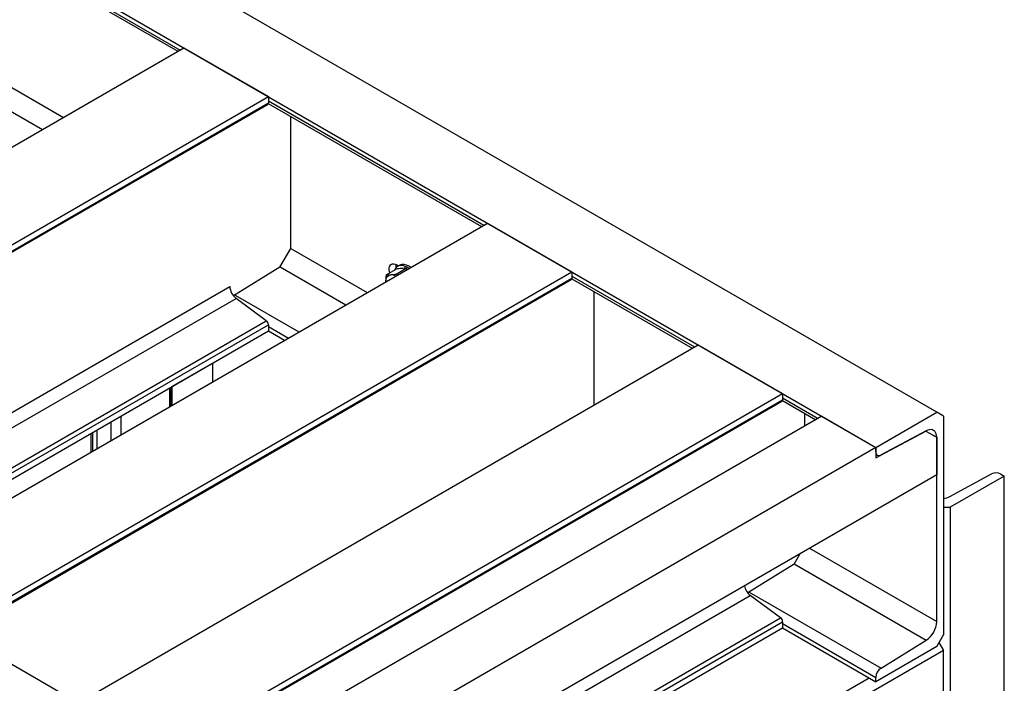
# Model space of a CAD drawing. Header units: millimetres. Extents: x 0 to 25230, y 0 to 17820.
# Tile 230 of 244: x 21660 to 22690, y 11505 to 12199. Entities that reach past the tile are written whole.
import ezdxf

# ---------------------------------------------------------------- set-up
doc = ezdxf.new("R2010")
doc.units = ezdxf.units.MM
doc.linetypes.add('SLD-Sólida', pattern=[0])
doc.layers.add('REFERÊNCIAS', color=9, linetype='SLD-Sólida')

msp = doc.modelspace()

# ---------------------------------------------------------------- linework, layer by layer
at = {"layer": 'REFERÊNCIAS', "linetype": 'SLD-Sólida', "lineweight": 25, "ltscale": 30}
for p, q in [((22619.2, 11788.4), (18065.4, 14417.3)), ((18001.8, 14380.5), (22555.6, 11751.7)), ((17353.5, 14006.3), (21907.3, 11377.5)), ((21510, 12348.1), (21825.6, 12165.9)), ((21510.1, 12350.7), (21827.9, 12167.2)), ((21533.4, 12196.5), (21706, 12096.8)), ((21522.3, 12177.3), (21683.8, 12084)), ((21183.6, 11795.3), (21831.8, 12169.5)), ((21831.8, 12169.5), (21920.2, 12118.5)), ((21272, 11744.2), (21920.2, 12118.5)), ((21277.5, 11741), (21920.2, 12112)), ((21920.1, 12111.3), (22143.1, 11982.6)), ((21920.2, 12118.5), (21920.2, 12112)), ((21920.2, 12114), (22145.4, 11984)), ((21278.6, 11740.4), (21919.5, 12110.4)), ((21943.5, 11959.7), (21943.5, 12097.8)), ((21501.1, 11612), (22149.3, 11986.2)), ((22149.3, 11986.2), (22237.7, 11935.2)), ((21932.2, 11940.1), (21943.5, 11959.7)), ((21943.5, 11959.7), (22023.5, 11913.6)), ((21932.2, 11940.1), (21883.7, 11910.1)), ((21932.4, 11940.5), (22001.3, 11900.7)), ((22043.3, 11932), (22053.8, 11938.1)), ((22053.5, 11942.3), (22053.5, 11942.3)), ((22053.9, 11933), (22064.4, 11939)), ((22056.2, 11941.5), (22054.2, 11942.7)), ((22057.7, 11942.4), (22055.6, 11941.1)), ((22065.5, 11937.8), (22064.4, 11939)), ((21589.4, 11561), (22237.7, 11935.2)), ((21595, 11557.7), (22237.7, 11928.7)), ((21596.1, 11557.1), (22237, 11927.1)), ((22053.9, 11933), (22054.8, 11931.7)), ((22237.6, 11928), (22363.4, 11855.4)), ((22237.7, 11935.2), (22237.7, 11928.7)), ((22237.7, 11930.7), (22365.7, 11856.8)), ((21423.7, 11656.7), (21879.8, 11920)), ((21437.8, 11648.5), (21886.4, 11907.5)), ((21885.3, 11911), (21952.2, 11872.4)), ((21918, 11884.1), (21886.4, 11907.5)), ((22261, 11796.3), (22261, 11914.5)), ((21473.9, 11627.7), (21918, 11884.1)), ((21478.5, 11625), (21920.2, 11880)), ((21920.2, 11880), (21920.2, 11873.5)), ((21920.2, 11878), (21941.1, 11866)), ((21484.1, 11621.8), (21920.2, 11873.5)), ((21920.2, 11873.5), (21937.2, 11863.7)), ((21721.4, 11484.8), (22369.7, 11859)), ((22369.7, 11859), (22458, 11808)), ((21819.3, 11815.3), (21861.7, 11839.7)), ((21861.7, 11839.7), (21861.7, 11820.2)), ((21816.6, 11813.7), (21816.6, 11794.2)), ((21817.7, 11814.3), (21817.7, 11794.8)), ((21819.3, 11815.3), (21819.3, 11795.7)), ((21809.8, 11433.8), (22458, 11808)), ((22458, 11808), (22458, 11801.5)), ((22458, 11803.5), (22495.1, 11782.1)), ((21815.4, 11430.5), (22458, 11801.5)), ((21816.4, 11429.9), (22457.3, 11799.9)), ((22458, 11800.8), (22492.7, 11780.7)), ((21765.7, 11784.3), (21765.7, 11764.7)), ((22499, 11784.4), (21850.7, 11410.1)), ((22481.3, 11774.2), (22481.3, 11787.3)), ((22499, 11784.4), (22555.6, 11751.7)), ((22555.6, 11751.7), (22619.2, 11788.4)), ((22626.3, 11784.4), (22619.2, 11788.4)), ((22626.3, 11784.4), (22626.3, 11555.7)), ((21755.4, 11778.3), (21755.4, 11758.8)), ((21734.4, 11766.3), (21734.4, 11746.7)), ((21736.1, 11767.2), (21736.1, 11747.6)), ((21740.6, 11769.9), (21740.6, 11750.3)), ((22555.6, 11740.9), (22607.9, 11768.8)), ((22608.3, 11769), (22561, 11743.8)), ((22607.9, 11768.8), (22619.2, 11762.3)), ((22607.9, 11768.8), (22607.9, 11768.8)), ((22615.2, 11764.6), (22619.2, 11762.3)), ((22619.2, 11569.7), (22619.2, 11762.3)), ((22619.2, 11762.3), (22619.2, 11723.1)), ((22555.6, 11751.7), (21907.3, 11377.5)), ((22555.6, 11747.2), (22555.6, 11751.7)), ((22555.6, 11751.7), (22555.6, 11740.9)), ((22555.6, 11744.5), (22557.2, 11743.5)), ((22619.2, 11723.1), (21866.9, 11288.8)), ((22633, 11700.4), (22676.6, 11724)), ((22689.9, 11721.8), (22633.3, 11689.2)), ((22686.3, 11723.9), (22689.9, 11721.8)), ((22689.9, 10605.5), (22689.9, 11721.8)), ((22626.3, 11689.2), (22633.3, 11689.2)), ((22633.3, 11689.2), (22633.3, 10573.4)), ((22470, 11629.6), (22476.4, 11640.7)), ((22486.3, 11646.4), (22619.2, 11569.7)), ((22470, 11629.6), (22421.6, 11599.6)), ((22470.2, 11630), (22608.3, 11550.3)), ((21866.9, 11275.3), (22424.2, 11597)), ((22423.1, 11600.5), (22561, 11520.9)), ((22455.9, 11573.6), (22424.2, 11597)), ((21866.9, 11233.6), (22455.9, 11573.6)), ((21866.9, 11228.2), (22458, 11569.5)), ((22458, 11569.5), (22458, 11563)), ((22458, 11567.6), (22555.6, 11511.3)), ((21866.9, 11221.8), (22458, 11563)), ((22458, 11563), (22555.6, 11506.7)), ((22619.2, 11543.5), (22626.3, 11555.7)), ((22561, 11520.9), (22608.3, 11550.3)), ((22621.5, 11547.6), (22626.3, 11539.4)), ((22626.3, 11539.4), (21685.5, 10996.3)), ((22619.2, 11543.5), (22555.6, 11506.7)), ((22626.3, 11474.1), (22626.3, 11539.4)), ((21906.8, 11140.4), (22548.5, 11510.8)), ((22555.6, 11506.7), (22555.6, 11511.3))]:
    msp.add_line(p, q, dxfattribs=at)
at = {"layer": 'REFERÊNCIAS', "linetype": 'SLD-Sólida', "lineweight": 25, "ltscale": 30, "flags": 128}
for points in [[(22047.1, 11934.2), (22046.7, 11935.6), (22046.5, 11937.3), (22046.5, 11939), (22046.7, 11940.5), (22047.3, 11941.7), (22048, 11942.7), (22049, 11943.4), (22050.1, 11943.7), (22051.4, 11943.7), (22052.8, 11943.3), (22054.2, 11942.7)], [(22059.8, 11943.1), (22058.3, 11942.7), (22057.7, 11942.4)], [(22042.9, 11924.7), (22043, 11926.3), (22043.3, 11927.7), (22043.7, 11928.9), (22044.3, 11930), (22045.1, 11930.9), (22046, 11931.6), (22047, 11932), (22048.2, 11932.3)], [(22619.2, 11762.3), (22619.1, 11764.2), (22618.7, 11765.9), (22618, 11767.4), (22617.1, 11768.6), (22616, 11769.5), (22614.7, 11770.1), (22613.3, 11770.3), (22611.7, 11770.2), (22610, 11769.8), (22608.3, 11769)]]:
    msp.add_lwpolyline(points, dxfattribs=at)
at = {"layer": 'REFERÊNCIAS', "linetype": 'SLD-Sólida', "lineweight": 25, "ltscale": 900}
for centre, radius, start, end in [((21918.4, 12111.8), 1.78, 305.5182, 5.794), ((22059, 11935.2), 6.87, 101.417, 161.629), ((22065.8, 11942.3), 12.3, 176.529, 192.5063), ((22065.8, 11942.3), 12.3, 176.434, 192.5481), ((22066.3, 11942.4), 12.8, 180.5004, 192.507), ((22058.6, 11929.1), 12.8, 48.5831, 94.0182), ((22060.7, 11930.3), 12.8, 48.5831, 94.0182), ((22048.6, 11923.1), 9.17, 58.0057, 92.3843), ((22235.9, 11928.6), 1.78, 305.5182, 5.794), ((21896.7, 11920.9), 16.9, 182.8744, 232.5131), ((21914.7, 11879.7), 5.56, 2.8744, 52.5131), ((22456.3, 11801.4), 1.78, 305.5182, 5.794), ((22559, 11746.6), 3.46, 170.3014, 305.9477), ((22681.4, 11714.3), 10.8, 62.6952, 116.2079), ((22624.2, 11717.7), 19.4, 276.2111, 297.073), ((22435, 11610.7), 17.4, 192.5324, 232.0247), ((22452.5, 11569.2), 5.56, 2.8744, 52.5131), ((22594.7, 11570.7), 24.5, 303.7468, 357.5005), ((22567.9, 11510.7), 12.4, 123.9489, 177.2983)]:
    msp.add_arc(centre, radius, start, end, dxfattribs=at)
at = {"layer": 'REFERÊNCIAS', "linetype": 'SLD-Sólida', "lineweight": 25, "ltscale": 30}
for points, knots in [([(22059.5, 11938.8), (22058.6, 11938.7), (22056.8, 11938.5), (22054.8, 11938.2), (22053.8, 11938.1)], [0, 0, 0, 0, 0.4987908, 1, 1, 1, 1]), ([(22064.4, 11939), (22063.6, 11939), (22062.1, 11939), (22060.4, 11938.9), (22059.5, 11938.8)], [0, 0, 0, 0, 0.498963, 1, 1, 1, 1]), ([(22043.3, 11932), (22043.2, 11930.8), (22043, 11928.3), (22042.9, 11925.9), (22042.9, 11924.7)], [0, 0, 0, 0, 0.498963, 1, 1, 1, 1]), ([(22043.3, 11932), (22044.1, 11932), (22045.6, 11932.1), (22047.3, 11932.2), (22048.2, 11932.3)], [0, 0, 0, 0, 0.498963, 1, 1, 1, 1]), ([(22048.2, 11932.3), (22049.1, 11932.4), (22050.9, 11932.5), (22052.9, 11932.8), (22053.9, 11933)], [0, 0, 0, 0, 0.498791, 1, 1, 1, 1])]:
    msp.add_open_spline(points, degree=3, knots=knots, dxfattribs=at)

doc.saveas('drawing.dxf')
